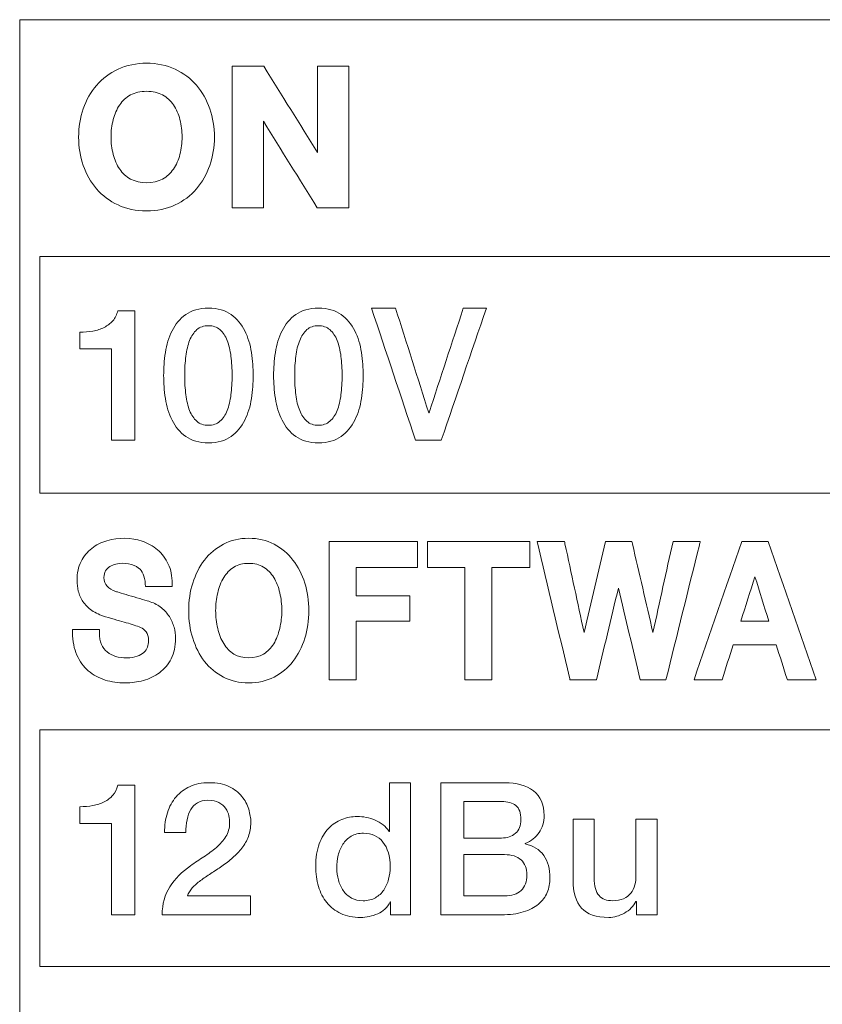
# Model space of a CAD drawing. Header units: millimetres. Extents: x 0 to 2122, y 0 to 1639.
# Tile 53 of 85: x 1712 to 1721, y 849 to 860. Entities that reach past the tile are written whole.
import ezdxf

# ---------------------------------------------------------------- set-up
doc = ezdxf.new("R2010")
doc.units = ezdxf.units.MM
doc.layers.add('2', color=7, linetype='Continuous', true_color=0xffffff)

msp = doc.modelspace()

# ---------------------------------------------------------------- linework, layer by layer
at = {"layer": '2', "color": 7, "linetype": 'Continuous', "lineweight": 13}
for points in [[(1724.543, 860.277), (1720.377, 860.277), (1716.212, 860.277), (1712.046, 860.277)], [(1712.046, 860.277), (1712.046, 852.975), (1712.046, 845.673), (1712.046, 838.37)], [(1713.171, 859.711), (1713.364, 859.802), (1713.631, 859.802), (1713.824, 859.711)], [(1712.926, 859.526), (1712.993, 859.604), (1713.076, 859.666), (1713.171, 859.711)], [(1713.824, 859.711), (1713.919, 859.666), (1714.002, 859.604), (1714.069, 859.527)], [(1714.478, 859.744), (1714.599, 859.744), (1714.72, 859.744), (1714.84, 859.744)], [(1714.478, 858.127), (1714.478, 858.666), (1714.478, 859.205), (1714.478, 859.744)], [(1714.84, 859.744), (1715.044, 859.415), (1715.248, 859.086), (1715.452, 858.757)], [(1715.452, 858.757), (1715.452, 859.086), (1715.452, 859.415), (1715.452, 859.744)], [(1715.452, 859.744), (1715.571, 859.744), (1715.691, 859.744), (1715.81, 859.744)], [(1715.81, 859.744), (1715.81, 859.205), (1715.81, 858.666), (1715.81, 858.127)], [(1712.773, 859.258), (1712.808, 859.359), (1712.86, 859.45), (1712.926, 859.526)], [(1714.069, 859.527), (1714.135, 859.45), (1714.186, 859.359), (1714.221, 859.257)], [(1713.314, 859.416), (1713.264, 859.388), (1713.222, 859.35), (1713.19, 859.303)], [(1713.805, 859.303), (1713.773, 859.35), (1713.731, 859.388), (1713.68, 859.416)], [(1713.19, 859.303), (1713.157, 859.253), (1713.132, 859.196), (1713.116, 859.134)], [(1713.879, 859.134), (1713.863, 859.196), (1713.838, 859.253), (1713.805, 859.303)], [(1715.448, 858.127), (1715.244, 858.456), (1715.04, 858.786), (1714.836, 859.115)], [(1714.836, 859.115), (1714.836, 858.786), (1714.836, 858.456), (1714.836, 858.127)], [(1713.116, 858.737), (1713.132, 858.674), (1713.157, 858.617), (1713.19, 858.568)], [(1713.804, 858.568), (1713.838, 858.617), (1713.863, 858.674), (1713.879, 858.737)], [(1712.926, 858.342), (1712.86, 858.419), (1712.808, 858.509), (1712.773, 858.611)], [(1713.19, 858.568), (1713.222, 858.521), (1713.264, 858.482), (1713.314, 858.455)], [(1713.681, 858.455), (1713.731, 858.482), (1713.773, 858.521), (1713.804, 858.568)], [(1714.221, 858.611), (1714.186, 858.509), (1714.135, 858.419), (1714.069, 858.342)], [(1713.314, 858.455), (1713.416, 858.399), (1713.58, 858.399), (1713.681, 858.455)], [(1713.171, 858.158), (1713.076, 858.202), (1712.993, 858.264), (1712.926, 858.342)], [(1714.069, 858.342), (1714.002, 858.264), (1713.919, 858.202), (1713.823, 858.158)], [(1714.836, 858.127), (1714.717, 858.127), (1714.598, 858.127), (1714.478, 858.127)], [(1715.81, 858.127), (1715.689, 858.127), (1715.568, 858.127), (1715.448, 858.127)], [(1712.277, 854.862), (1712.277, 855.764), (1712.277, 856.667), (1712.277, 857.569)], [(1712.277, 857.569), (1716.289, 857.569), (1720.3, 857.569), (1724.312, 857.569)], [(1713.946, 856.905), (1714.013, 856.954), (1714.099, 856.978), (1714.205, 856.978)], [(1714.205, 856.978), (1714.311, 856.978), (1714.397, 856.954), (1714.464, 856.905)], [(1715.204, 856.905), (1715.271, 856.954), (1715.358, 856.978), (1715.463, 856.978)], [(1715.463, 856.978), (1715.569, 856.978), (1715.655, 856.954), (1715.723, 856.905)], [(1716.071, 856.978), (1716.163, 856.978), (1716.255, 856.978), (1716.346, 856.978)], [(1716.575, 855.467), (1716.407, 855.971), (1716.239, 856.474), (1716.071, 856.978)], [(1716.346, 856.978), (1716.473, 856.58), (1716.599, 856.181), (1716.725, 855.782)], [(1716.729, 855.782), (1716.86, 856.181), (1716.99, 856.58), (1717.121, 856.978)], [(1717.385, 856.978), (1717.213, 856.474), (1717.041, 855.971), (1716.869, 855.467)], [(1717.121, 856.978), (1717.209, 856.978), (1717.297, 856.978), (1717.385, 856.978)], [(1713.112, 856.834), (1713.139, 856.865), (1713.158, 856.903), (1713.167, 856.949)], [(1713.167, 856.949), (1713.167, 856.949), (1713.363, 856.949), (1713.363, 856.949)], [(1713.363, 856.949), (1713.363, 856.949), (1713.363, 855.467), (1713.363, 855.467)], [(1713.789, 856.719), (1713.827, 856.794), (1713.879, 856.857), (1713.946, 856.905)], [(1714.464, 856.905), (1714.531, 856.857), (1714.584, 856.794), (1714.621, 856.719)], [(1715.048, 856.719), (1715.085, 856.794), (1715.137, 856.857), (1715.204, 856.905)], [(1715.723, 856.905), (1715.789, 856.857), (1715.842, 856.794), (1715.879, 856.719)], [(1714.072, 856.732), (1714.038, 856.701), (1714.01, 856.66), (1713.99, 856.608)], [(1714.42, 856.608), (1714.399, 856.66), (1714.372, 856.701), (1714.336, 856.732)], [(1715.331, 856.732), (1715.296, 856.701), (1715.269, 856.66), (1715.249, 856.608)], [(1712.734, 856.703), (1712.786, 856.703), (1712.835, 856.707), (1712.883, 856.716)], [(1712.734, 856.513), (1712.734, 856.513), (1712.734, 856.703), (1712.734, 856.703)], [(1713.713, 856.47), (1713.726, 856.561), (1713.751, 856.643), (1713.789, 856.719)], [(1714.621, 856.719), (1714.658, 856.643), (1714.684, 856.561), (1714.697, 856.47)], [(1714.971, 856.47), (1714.985, 856.561), (1715.01, 856.643), (1715.048, 856.719)], [(1715.879, 856.719), (1715.917, 856.643), (1715.942, 856.561), (1715.956, 856.47)], [(1713.098, 856.513), (1713.098, 856.513), (1712.734, 856.513), (1712.734, 856.513)], [(1713.098, 855.467), (1713.098, 855.467), (1713.098, 856.513), (1713.098, 856.513)], [(1713.99, 856.608), (1713.97, 856.556), (1713.955, 856.495), (1713.947, 856.427)], [(1714.463, 856.427), (1714.455, 856.495), (1714.44, 856.556), (1714.42, 856.608)], [(1715.249, 856.608), (1715.228, 856.556), (1715.213, 856.495), (1715.205, 856.427)], [(1713.789, 855.697), (1713.751, 855.772), (1713.726, 855.855), (1713.713, 855.945)], [(1713.947, 855.988), (1713.955, 855.918), (1713.97, 855.858), (1713.99, 855.807)], [(1714.42, 855.807), (1714.44, 855.858), (1714.455, 855.918), (1714.463, 855.988)], [(1714.697, 855.945), (1714.684, 855.855), (1714.658, 855.772), (1714.621, 855.697)], [(1715.048, 855.697), (1715.01, 855.772), (1714.985, 855.855), (1714.971, 855.945)], [(1715.205, 855.988), (1715.213, 855.918), (1715.228, 855.858), (1715.249, 855.807)], [(1715.956, 855.945), (1715.942, 855.855), (1715.917, 855.772), (1715.879, 855.697)], [(1713.99, 855.807), (1714.01, 855.755), (1714.038, 855.714), (1714.072, 855.684)], [(1714.336, 855.684), (1714.372, 855.714), (1714.399, 855.755), (1714.42, 855.807)], [(1715.249, 855.807), (1715.269, 855.755), (1715.296, 855.714), (1715.331, 855.684)], [(1716.725, 855.782), (1716.727, 855.782), (1716.728, 855.782), (1716.729, 855.782)], [(1713.946, 855.51), (1713.879, 855.559), (1713.827, 855.621), (1713.789, 855.697)], [(1714.072, 855.684), (1714.107, 855.654), (1714.152, 855.638), (1714.204, 855.638)], [(1714.204, 855.638), (1714.257, 855.638), (1714.301, 855.654), (1714.336, 855.684)], [(1714.621, 855.697), (1714.584, 855.621), (1714.531, 855.559), (1714.464, 855.51)], [(1715.204, 855.51), (1715.137, 855.559), (1715.085, 855.621), (1715.048, 855.697)], [(1715.331, 855.684), (1715.366, 855.654), (1715.41, 855.638), (1715.463, 855.638)], [(1715.463, 855.638), (1715.515, 855.638), (1715.559, 855.654), (1715.594, 855.684)], [(1715.879, 855.697), (1715.842, 855.621), (1715.789, 855.559), (1715.723, 855.51)], [(1713.363, 855.467), (1713.363, 855.467), (1713.098, 855.467), (1713.098, 855.467)], [(1716.869, 855.467), (1716.771, 855.467), (1716.673, 855.467), (1716.575, 855.467)], [(1724.312, 854.862), (1720.3, 854.862), (1716.289, 854.862), (1712.277, 854.862)], [(1712.871, 854.23), (1712.921, 854.27), (1712.979, 854.299), (1713.043, 854.318)], [(1713.043, 854.318), (1713.18, 854.359), (1713.323, 854.354), (1713.446, 854.313)], [(1713.446, 854.313), (1713.512, 854.292), (1713.572, 854.259), (1713.624, 854.215)], [(1714.16, 854.097), (1714.219, 854.173), (1714.292, 854.234), (1714.377, 854.278)], [(1715.586, 852.728), (1715.586, 853.255), (1715.586, 853.783), (1715.586, 854.31)], [(1715.586, 854.31), (1715.922, 854.31), (1716.259, 854.31), (1716.595, 854.31)], [(1716.595, 854.31), (1716.595, 854.21), (1716.595, 854.111), (1716.595, 854.011)], [(1716.71, 854.011), (1716.71, 854.111), (1716.71, 854.21), (1716.71, 854.31)], [(1716.71, 854.31), (1717.1, 854.31), (1717.491, 854.31), (1717.881, 854.31)], [(1717.881, 854.31), (1717.881, 854.21), (1717.881, 854.111), (1717.881, 854.011)], [(1718.334, 852.755), (1718.212, 853.273), (1718.089, 853.792), (1717.966, 854.31)], [(1717.966, 854.31), (1718.07, 854.31), (1718.174, 854.31), (1718.278, 854.31)], [(1718.502, 853.27), (1718.585, 853.617), (1718.667, 853.964), (1718.749, 854.31)], [(1718.749, 854.31), (1718.849, 854.31), (1718.949, 854.31), (1719.048, 854.31)], [(1719.048, 854.31), (1719.051, 854.301), (1719.053, 854.292), (1719.055, 854.283)], [(1719.055, 854.283), (1719.134, 853.945), (1719.212, 853.607), (1719.29, 853.269)], [(1719.29, 853.269), (1719.367, 853.616), (1719.443, 853.963), (1719.52, 854.31)], [(1719.821, 854.266), (1719.693, 853.754), (1719.566, 853.241), (1719.439, 852.728)], [(1719.52, 854.31), (1719.624, 854.31), (1719.728, 854.31), (1719.832, 854.31)], [(1719.76, 852.728), (1719.942, 853.255), (1720.125, 853.783), (1720.307, 854.31)], [(1719.832, 854.31), (1719.828, 854.296), (1719.824, 854.281), (1719.821, 854.266)], [(1720.307, 854.31), (1720.408, 854.31), (1720.509, 854.31), (1720.61, 854.31)], [(1720.61, 854.31), (1720.793, 853.783), (1720.976, 853.255), (1721.159, 852.728)], [(1712.748, 854.08), (1712.779, 854.14), (1712.82, 854.191), (1712.871, 854.23)], [(1713.624, 854.215), (1713.675, 854.17), (1713.716, 854.115), (1713.746, 854.051)], [(1713.077, 854.023), (1713.058, 854.011), (1713.042, 853.995), (1713.029, 853.974)], [(1713.146, 854.051), (1713.121, 854.045), (1713.098, 854.036), (1713.077, 854.023)], [(1713.407, 854.006), (1713.344, 854.053), (1713.249, 854.073), (1713.146, 854.051)], [(1714.026, 853.834), (1714.057, 853.933), (1714.102, 854.022), (1714.16, 854.097)], [(1715.172, 854.097), (1715.231, 854.022), (1715.276, 853.933), (1715.307, 853.834)], [(1713.483, 853.826), (1713.477, 853.912), (1713.451, 853.973), (1713.407, 854.006)], [(1714.497, 854.016), (1714.45, 853.987), (1714.41, 853.947), (1714.38, 853.897)], [(1714.952, 853.898), (1714.922, 853.947), (1714.883, 853.987), (1714.836, 854.016)], [(1716.595, 854.011), (1716.362, 854.011), (1716.128, 854.011), (1715.894, 854.011)], [(1715.894, 854.011), (1715.894, 853.903), (1715.894, 853.794), (1715.894, 853.686)], [(1717.14, 854.011), (1716.997, 854.011), (1716.853, 854.011), (1716.71, 854.011)], [(1717.14, 852.728), (1717.14, 853.156), (1717.14, 853.583), (1717.14, 854.011)], [(1717.881, 854.011), (1717.737, 854.011), (1717.593, 854.011), (1717.449, 854.011)], [(1717.449, 854.011), (1717.449, 853.583), (1717.449, 853.156), (1717.449, 852.728)], [(1713.485, 853.793), (1713.485, 853.793), (1713.483, 853.826), (1713.483, 853.826)], [(1713.98, 853.518), (1713.98, 853.63), (1713.995, 853.736), (1714.026, 853.834)], [(1714.38, 853.897), (1714.349, 853.847), (1714.326, 853.788), (1714.311, 853.722)], [(1720.457, 853.906), (1720.403, 853.737), (1720.35, 853.569), (1720.296, 853.4)], [(1720.615, 853.4), (1720.563, 853.569), (1720.51, 853.737), (1720.457, 853.906)], [(1712.77, 853.622), (1712.745, 853.659), (1712.728, 853.699), (1712.717, 853.741)], [(1713.045, 853.797), (1713.07, 853.771), (1713.105, 853.751), (1713.147, 853.737)], [(1713.147, 853.737), (1713.151, 853.736), (1713.171, 853.73), (1713.207, 853.719)], [(1713.207, 853.719), (1713.242, 853.708), (1713.281, 853.697), (1713.324, 853.684)], [(1713.791, 853.793), (1713.791, 853.793), (1713.485, 853.793), (1713.485, 853.793)], [(1715.894, 853.686), (1716.099, 853.686), (1716.304, 853.686), (1716.509, 853.686)], [(1716.509, 853.686), (1716.509, 853.59), (1716.509, 853.495), (1716.509, 853.399)], [(1718.895, 853.776), (1718.811, 853.426), (1718.727, 853.077), (1718.643, 852.728)], [(1719.145, 852.728), (1719.062, 853.077), (1718.978, 853.426), (1718.895, 853.776)], [(1712.872, 853.521), (1712.829, 853.551), (1712.795, 853.585), (1712.77, 853.622)], [(1713.324, 853.684), (1713.367, 853.672), (1713.409, 853.659), (1713.45, 853.647)], [(1713.45, 853.647), (1713.492, 853.635), (1713.522, 853.626), (1713.54, 853.62)], [(1713.54, 853.62), (1713.589, 853.603), (1713.632, 853.58), (1713.668, 853.551)], [(1713.028, 853.449), (1712.966, 853.467), (1712.914, 853.491), (1712.872, 853.521)], [(1713.668, 853.551), (1713.703, 853.522), (1713.733, 853.488), (1713.758, 853.45)], [(1714.026, 853.202), (1713.995, 853.3), (1713.98, 853.407), (1713.98, 853.518)], [(1713.266, 853.38), (1713.201, 853.398), (1713.122, 853.421), (1713.028, 853.449)], [(1713.43, 853.326), (1713.384, 853.344), (1713.329, 853.363), (1713.266, 853.38)], [(1713.758, 853.45), (1713.782, 853.412), (1713.8, 853.372), (1713.812, 853.329)], [(1716.509, 853.399), (1716.304, 853.399), (1716.099, 853.399), (1715.894, 853.399)], [(1715.894, 853.399), (1715.894, 853.175), (1715.894, 852.952), (1715.894, 852.728)], [(1720.296, 853.4), (1720.403, 853.4), (1720.509, 853.4), (1720.615, 853.4)], [(1712.65, 853.267), (1712.65, 853.267), (1712.649, 853.303), (1712.649, 853.303)], [(1712.649, 853.303), (1712.649, 853.303), (1712.958, 853.303), (1712.958, 853.303)], [(1712.958, 853.303), (1712.958, 853.303), (1712.958, 853.267), (1712.958, 853.267)], [(1712.958, 853.267), (1712.958, 853.214), (1712.967, 853.169), (1712.982, 853.133)], [(1713.494, 853.277), (1713.475, 853.3), (1713.453, 853.316), (1713.43, 853.326)], [(1713.521, 853.172), (1713.521, 853.221), (1713.511, 853.256), (1713.494, 853.277)], [(1713.812, 853.329), (1713.823, 853.288), (1713.829, 853.245), (1713.829, 853.202)], [(1714.311, 853.315), (1714.326, 853.25), (1714.349, 853.191), (1714.38, 853.141)], [(1714.952, 853.14), (1714.983, 853.191), (1715.007, 853.25), (1715.021, 853.315)], [(1712.982, 853.133), (1712.998, 853.097), (1713.019, 853.068), (1713.047, 853.046)], [(1713.507, 853.1), (1713.516, 853.124), (1713.521, 853.148), (1713.521, 853.172)], [(1713.829, 853.202), (1713.829, 853.111), (1713.812, 853.033), (1713.779, 852.968)], [(1714.38, 853.141), (1714.41, 853.091), (1714.45, 853.051), (1714.497, 853.022)], [(1714.836, 853.022), (1714.883, 853.051), (1714.922, 853.091), (1714.952, 853.14)], [(1720.209, 853.128), (1720.166, 852.995), (1720.124, 852.861), (1720.081, 852.728)], [(1720.7, 853.128), (1720.536, 853.128), (1720.373, 853.128), (1720.209, 853.128)], [(1720.828, 852.728), (1720.785, 852.861), (1720.743, 852.995), (1720.7, 853.128)], [(1713.047, 853.046), (1713.075, 853.023), (1713.108, 853.006), (1713.144, 852.995)], [(1713.389, 852.996), (1713.422, 853.008), (1713.448, 853.023), (1713.467, 853.041)], [(1713.467, 853.041), (1713.486, 853.058), (1713.499, 853.078), (1713.507, 853.1)], [(1714.497, 853.022), (1714.591, 852.964), (1714.742, 852.964), (1714.836, 853.022)], [(1713.144, 852.995), (1713.222, 852.972), (1713.326, 852.973), (1713.389, 852.996)], [(1713.779, 852.968), (1713.745, 852.904), (1713.7, 852.85), (1713.645, 852.809)], [(1713.023, 852.725), (1712.951, 852.748), (1712.886, 852.783), (1712.831, 852.83)], [(1715.894, 852.728), (1715.791, 852.728), (1715.688, 852.728), (1715.586, 852.728)], [(1717.449, 852.728), (1717.346, 852.728), (1717.243, 852.728), (1717.14, 852.728)], [(1718.341, 852.728), (1718.339, 852.737), (1718.337, 852.746), (1718.334, 852.755)], [(1718.643, 852.728), (1718.542, 852.728), (1718.442, 852.728), (1718.341, 852.728)], [(1719.439, 852.728), (1719.341, 852.728), (1719.243, 852.728), (1719.145, 852.728)], [(1720.081, 852.728), (1719.974, 852.728), (1719.867, 852.728), (1719.76, 852.728)], [(1721.159, 852.728), (1721.048, 852.728), (1720.938, 852.728), (1720.828, 852.728)], [(1712.277, 849.447), (1712.277, 850.349), (1712.277, 851.252), (1712.277, 852.154)], [(1712.277, 852.154), (1716.289, 852.154), (1720.3, 852.154), (1724.312, 852.154)], [(1716.275, 850.992), (1716.275, 850.992), (1716.275, 851.551), (1716.275, 851.551)], [(1716.275, 851.551), (1716.275, 851.551), (1716.517, 851.551), (1716.517, 851.551)], [(1716.517, 851.551), (1716.517, 851.551), (1716.517, 850.04), (1716.517, 850.04)], [(1716.862, 850.04), (1716.862, 850.04), (1716.862, 851.551), (1716.862, 851.551)], [(1713.167, 851.521), (1713.167, 851.521), (1713.363, 851.521), (1713.363, 851.521)], [(1713.363, 851.521), (1713.363, 851.521), (1713.363, 850.04), (1713.363, 850.04)], [(1712.883, 851.289), (1712.931, 851.297), (1712.974, 851.311), (1713.013, 851.331)], [(1714.079, 851.321), (1714.047, 851.302), (1714.022, 851.276), (1714.003, 851.243)], [(1717.126, 851.335), (1717.126, 851.335), (1717.126, 850.918), (1717.126, 850.918)], [(1712.734, 851.276), (1712.786, 851.276), (1712.835, 851.28), (1712.883, 851.289)], [(1712.734, 851.085), (1712.734, 851.085), (1712.734, 851.276), (1712.734, 851.276)], [(1713.703, 850.98), (1713.703, 851.061), (1713.714, 851.137), (1713.736, 851.207)], [(1718.377, 851.134), (1718.377, 851.134), (1718.618, 851.134), (1718.618, 851.134)], [(1718.618, 851.134), (1718.618, 851.134), (1718.618, 850.463), (1718.618, 850.463)], [(1719.096, 851.134), (1719.096, 851.134), (1719.338, 851.134), (1719.338, 851.134)], [(1719.338, 851.134), (1719.338, 851.134), (1719.338, 850.04), (1719.338, 850.04)], [(1713.098, 851.085), (1713.098, 851.085), (1712.734, 851.085), (1712.734, 851.085)], [(1713.098, 850.04), (1713.098, 850.04), (1713.098, 851.085), (1713.098, 851.085)], [(1714.404, 850.934), (1714.432, 850.979), (1714.447, 851.03), (1714.448, 851.088)], [(1716.271, 850.992), (1716.271, 850.992), (1716.275, 850.992), (1716.275, 850.992)], [(1713.945, 850.98), (1713.945, 850.98), (1713.703, 850.98), (1713.703, 850.98)], [(1715.838, 850.938), (1715.799, 850.915), (1715.768, 850.885), (1715.743, 850.847)], [(1717.829, 850.855), (1717.829, 850.855), (1717.829, 850.85), (1717.829, 850.85)], [(1714.482, 850.692), (1714.443, 850.658), (1714.402, 850.626), (1714.359, 850.596)], [(1717.126, 850.728), (1717.126, 850.728), (1717.126, 850.256), (1717.126, 850.256)], [(1714.021, 850.348), (1713.994, 850.319), (1713.976, 850.288), (1713.966, 850.256)], [(1715.747, 850.317), (1715.771, 850.282), (1715.803, 850.254), (1715.841, 850.232)], [(1716.115, 850.235), (1716.154, 850.257), (1716.186, 850.287), (1716.211, 850.323)], [(1719.037, 850.286), (1719.059, 850.312), (1719.074, 850.344), (1719.083, 850.381)], [(1713.966, 850.256), (1713.966, 850.256), (1714.688, 850.256), (1714.688, 850.256)], [(1714.688, 850.256), (1714.688, 850.256), (1714.688, 850.04), (1714.688, 850.04)], [(1718.955, 850.224), (1718.989, 850.239), (1719.016, 850.26), (1719.037, 850.286)], [(1716.284, 850.188), (1716.251, 850.124), (1716.204, 850.079), (1716.142, 850.051)], [(1716.288, 850.188), (1716.288, 850.188), (1716.284, 850.188), (1716.284, 850.188)], [(1716.288, 850.04), (1716.288, 850.04), (1716.288, 850.188), (1716.288, 850.188)], [(1718.785, 850.01), (1718.641, 850.01), (1718.537, 850.046), (1718.473, 850.117)], [(1719.101, 850.192), (1719.101, 850.192), (1719.096, 850.192), (1719.096, 850.192)], [(1719.101, 850.04), (1719.101, 850.04), (1719.101, 850.192), (1719.101, 850.192)], [(1713.363, 850.04), (1713.363, 850.04), (1713.098, 850.04), (1713.098, 850.04)], [(1714.688, 850.04), (1714.688, 850.04), (1713.676, 850.04), (1713.676, 850.04)], [(1716.517, 850.04), (1716.517, 850.04), (1716.288, 850.04), (1716.288, 850.04)], [(1719.338, 850.04), (1719.338, 850.04), (1719.101, 850.04), (1719.101, 850.04)], [(1724.312, 849.447), (1720.3, 849.447), (1716.289, 849.447), (1712.277, 849.447)]]:
    msp.add_open_spline(points, degree=3, dxfattribs=at)
for points, knots in [([(1713.68, 859.416), (1713.63, 859.444), (1713.568, 859.458), (1713.426, 859.458), (1713.365, 859.444), (1713.314, 859.416)], [0.4666667, 0.4666667, 0.4666667, 0.4666667, 0.5333333, 0.5333333, 0.6, 0.6, 0.6, 0.6]), ([(1712.773, 858.611), (1712.738, 858.712), (1712.72, 858.821), (1712.72, 859.048), (1712.738, 859.157), (1712.773, 859.258)], [0.8666667, 0.8666667, 0.8666667, 0.8666667, 0.9333333, 0.9333333, 1, 1, 1, 1]), ([(1714.221, 859.257), (1714.257, 859.157), (1714.274, 859.048), (1714.274, 858.821), (1714.257, 858.712), (1714.221, 858.611)], [0.3333333, 0.3333333, 0.3333333, 0.3333333, 0.4, 0.4, 0.4666667, 0.4666667, 0.4666667, 0.4666667]), ([(1713.116, 859.134), (1713.099, 859.069), (1713.091, 859.002), (1713.091, 858.868), (1713.099, 858.802), (1713.116, 858.737)], [0.7333333, 0.7333333, 0.7333333, 0.7333333, 0.8, 0.8, 0.8666667, 0.8666667, 0.8666667, 0.8666667]), ([(1713.879, 858.737), (1713.895, 858.802), (1713.904, 858.868), (1713.904, 859.002), (1713.895, 859.069), (1713.879, 859.134)], [0.2, 0.2, 0.2, 0.2, 0.2666667, 0.2666667, 0.3333333, 0.3333333, 0.3333333, 0.3333333]), ([(1713.823, 858.158), (1713.727, 858.113), (1713.617, 858.091), (1713.377, 858.091), (1713.267, 858.113), (1713.171, 858.158)], [0.6, 0.6, 0.6, 0.6, 0.6666667, 0.6666667, 0.7333333, 0.7333333, 0.7333333, 0.7333333]), ([(1712.883, 856.716), (1712.931, 856.724), (1712.974, 856.738), (1713.051, 856.778), (1713.085, 856.803), (1713.112, 856.834)], [0.1, 0.1, 0.1, 0.1, 0.2, 0.2, 0.3, 0.3, 0.3, 0.3]), ([(1714.336, 856.732), (1714.301, 856.762), (1714.257, 856.777), (1714.152, 856.777), (1714.107, 856.762), (1714.072, 856.732)], [0.4375, 0.4375, 0.4375, 0.4375, 0.5, 0.5, 0.5625, 0.5625, 0.5625, 0.5625]), ([(1715.594, 856.732), (1715.559, 856.762), (1715.515, 856.777), (1715.41, 856.777), (1715.366, 856.762), (1715.331, 856.732)], [0.4375, 0.4375, 0.4375, 0.4375, 0.5, 0.5, 0.5625, 0.5625, 0.5625, 0.5625]), ([(1715.594, 855.684), (1715.63, 855.714), (1715.657, 855.755), (1715.698, 855.858), (1715.713, 855.918), (1715.73, 856.057), (1715.734, 856.13), (1715.734, 856.285), (1715.73, 856.358), (1715.713, 856.495), (1715.698, 856.556), (1715.657, 856.66), (1715.63, 856.701), (1715.594, 856.732)], [0.0625, 0.0625, 0.0625, 0.0625, 0.125, 0.125, 0.1875, 0.1875, 0.25, 0.25, 0.3125, 0.3125, 0.375, 0.375, 0.4375, 0.4375, 0.4375, 0.4375]), ([(1713.713, 855.945), (1713.699, 856.036), (1713.693, 856.123), (1713.693, 856.292), (1713.699, 856.38), (1713.713, 856.47)], [0.6875, 0.6875, 0.6875, 0.6875, 0.75, 0.75, 0.8125, 0.8125, 0.8125, 0.8125]), ([(1713.947, 856.427), (1713.938, 856.358), (1713.934, 856.285), (1713.934, 856.13), (1713.938, 856.057), (1713.947, 855.988)], [0.6875, 0.6875, 0.6875, 0.6875, 0.75, 0.75, 0.8125, 0.8125, 0.8125, 0.8125]), ([(1714.463, 855.988), (1714.471, 856.057), (1714.476, 856.13), (1714.476, 856.285), (1714.471, 856.358), (1714.463, 856.427)], [0.1875, 0.1875, 0.1875, 0.1875, 0.25, 0.25, 0.3125, 0.3125, 0.3125, 0.3125]), ([(1714.697, 856.47), (1714.711, 856.38), (1714.717, 856.292), (1714.717, 856.123), (1714.711, 856.036), (1714.697, 855.945)], [0.1875, 0.1875, 0.1875, 0.1875, 0.25, 0.25, 0.3125, 0.3125, 0.3125, 0.3125]), ([(1714.971, 855.945), (1714.958, 856.036), (1714.951, 856.123), (1714.951, 856.292), (1714.958, 856.38), (1714.971, 856.47)], [0.6875, 0.6875, 0.6875, 0.6875, 0.75, 0.75, 0.8125, 0.8125, 0.8125, 0.8125]), ([(1715.205, 856.427), (1715.197, 856.358), (1715.192, 856.285), (1715.192, 856.13), (1715.197, 856.057), (1715.205, 855.988)], [0.6875, 0.6875, 0.6875, 0.6875, 0.75, 0.75, 0.8125, 0.8125, 0.8125, 0.8125]), ([(1715.956, 856.47), (1715.969, 856.38), (1715.976, 856.292), (1715.976, 856.123), (1715.969, 856.036), (1715.956, 855.945)], [0.1875, 0.1875, 0.1875, 0.1875, 0.25, 0.25, 0.3125, 0.3125, 0.3125, 0.3125]), ([(1714.464, 855.51), (1714.397, 855.462), (1714.311, 855.437), (1714.099, 855.437), (1714.013, 855.462), (1713.946, 855.51)], [0.4375, 0.4375, 0.4375, 0.4375, 0.5, 0.5, 0.5625, 0.5625, 0.5625, 0.5625]), ([(1715.723, 855.51), (1715.655, 855.462), (1715.569, 855.437), (1715.358, 855.437), (1715.271, 855.462), (1715.204, 855.51)], [0.4375, 0.4375, 0.4375, 0.4375, 0.5, 0.5, 0.5625, 0.5625, 0.5625, 0.5625]), ([(1714.377, 854.278), (1714.462, 854.323), (1714.56, 854.346), (1714.773, 854.346), (1714.871, 854.323), (1715.041, 854.234), (1715.114, 854.173), (1715.172, 854.097)], [0.1875, 0.1875, 0.1875, 0.1875, 0.25, 0.25, 0.3125, 0.3125, 0.375, 0.375, 0.375, 0.375]), ([(1718.278, 854.31), (1718.28, 854.301), (1718.282, 854.292), (1718.356, 853.945), (1718.429, 853.608), (1718.502, 853.27)], [0.5602437, 0.5602437, 0.5602437, 0.5602437, 0.56278915, 0.56278915, 0.65527933, 0.65527933, 0.65527933, 0.65527933]), ([(1712.717, 853.741), (1712.707, 853.781), (1712.702, 853.823), (1712.702, 853.866), (1712.702, 853.948), (1712.717, 854.02), (1712.748, 854.08)], [0.25490196, 0.25490196, 0.25490196, 0.25490196, 0.2745098, 0.2745098, 0.2745098, 0.29411765, 0.29411765, 0.29411765, 0.29411765]), ([(1713.746, 854.051), (1713.776, 853.987), (1713.791, 853.912), (1713.791, 853.828), (1713.791, 853.828), (1713.791, 853.793), (1713.791, 853.793)], [0.39215686, 0.39215686, 0.39215686, 0.39215686, 0.41176471, 0.41176471, 0.41176471, 0.43137255, 0.43137255, 0.43137255, 0.43137255]), ([(1714.836, 854.016), (1714.789, 854.045), (1714.732, 854.059), (1714.601, 854.059), (1714.544, 854.045), (1714.497, 854.016)], [0.7333333, 0.7333333, 0.7333333, 0.7333333, 0.8, 0.8, 0.8666667, 0.8666667, 0.8666667, 0.8666667]), ([(1713.029, 853.974), (1713.016, 853.955), (1713.01, 853.929), (1713.01, 853.898), (1713.01, 853.853), (1713.022, 853.82), (1713.045, 853.797)], [0.54901961, 0.54901961, 0.54901961, 0.54901961, 0.56862745, 0.56862745, 0.56862745, 0.58823529, 0.58823529, 0.58823529, 0.58823529]), ([(1715.021, 853.315), (1715.037, 853.381), (1715.045, 853.45), (1715.045, 853.588), (1715.037, 853.656), (1715.007, 853.788), (1714.983, 853.847), (1714.952, 853.898)], [0.4666667, 0.4666667, 0.4666667, 0.4666667, 0.5333333, 0.5333333, 0.6, 0.6, 0.6666667, 0.6666667, 0.6666667, 0.6666667]), ([(1715.307, 853.834), (1715.338, 853.736), (1715.353, 853.63), (1715.353, 853.407), (1715.338, 853.3), (1715.307, 853.202)], [0.4375, 0.4375, 0.4375, 0.4375, 0.5, 0.5, 0.5625, 0.5625, 0.5625, 0.5625]), ([(1714.311, 853.722), (1714.296, 853.656), (1714.288, 853.588), (1714.288, 853.45), (1714.296, 853.381), (1714.311, 853.315)], [0, 0, 0, 0, 0.0666667, 0.0666667, 0.1333333, 0.1333333, 0.1333333, 0.1333333]), ([(1712.831, 852.83), (1712.777, 852.876), (1712.733, 852.938), (1712.668, 853.083), (1712.652, 853.169), (1712.65, 853.267)], [0.88235294, 0.88235294, 0.88235294, 0.88235294, 0.90196078, 0.90196078, 0.92156863, 0.92156863, 0.92156863, 0.92156863]), ([(1714.377, 852.759), (1714.292, 852.802), (1714.219, 852.863), (1714.102, 853.014), (1714.057, 853.103), (1714.026, 853.202)], [0.8125, 0.8125, 0.8125, 0.8125, 0.875, 0.875, 0.9375, 0.9375, 0.9375, 0.9375]), ([(1715.307, 853.202), (1715.276, 853.103), (1715.231, 853.014), (1715.114, 852.863), (1715.041, 852.802), (1714.956, 852.759)], [0.5625, 0.5625, 0.5625, 0.5625, 0.625, 0.625, 0.6875, 0.6875, 0.6875, 0.6875]), ([(1713.645, 852.809), (1713.592, 852.769), (1713.529, 852.739), (1713.393, 852.701), (1713.323, 852.692), (1713.253, 852.692), (1713.173, 852.692), (1713.095, 852.703), (1713.023, 852.725)], [0.80392157, 0.80392157, 0.80392157, 0.80392157, 0.82352941, 0.82352941, 0.84313725, 0.84313725, 0.84313725, 0.8627451, 0.8627451, 0.8627451, 0.8627451]), ([(1714.956, 852.759), (1714.87, 852.715), (1714.773, 852.692), (1714.56, 852.692), (1714.462, 852.715), (1714.377, 852.759)], [0.6875, 0.6875, 0.6875, 0.6875, 0.75, 0.75, 0.8125, 0.8125, 0.8125, 0.8125]), ([(1713.736, 851.207), (1713.758, 851.277), (1713.791, 851.337), (1713.878, 851.439), (1713.932, 851.479), (1714.057, 851.537), (1714.13, 851.551), (1714.213, 851.551), (1714.304, 851.551), (1714.379, 851.536), (1714.501, 851.477), (1714.55, 851.44), (1714.587, 851.394)], [0.5, 0.5, 0.5, 0.5, 0.5294118, 0.5294118, 0.5588235, 0.5588235, 0.5882353, 0.5882353, 0.5882353, 0.6176471, 0.6176471, 0.6470588, 0.6470588, 0.6470588, 0.6470588]), ([(1716.862, 851.551), (1716.862, 851.551), (1717.596, 851.551), (1717.596, 851.551), (1717.731, 851.551), (1717.84, 851.52), (1718.004, 851.396), (1718.045, 851.302), (1718.045, 851.176), (1718.045, 851.1), (1718.026, 851.035), (1717.951, 850.926), (1717.898, 850.884), (1717.829, 850.855)], [0, 0, 0, 0, 0.0714286, 0.0714286, 0.0714286, 0.1428571, 0.1428571, 0.2142857, 0.2142857, 0.2142857, 0.2857143, 0.2857143, 0.3571429, 0.3571429, 0.3571429, 0.3571429]), ([(1713.013, 851.331), (1713.052, 851.351), (1713.085, 851.376), (1713.14, 851.438), (1713.158, 851.476), (1713.167, 851.521)], [0.2, 0.2, 0.2, 0.2, 0.3, 0.3, 0.4, 0.4, 0.4, 0.4]), ([(1714.402, 851.258), (1714.384, 851.284), (1714.358, 851.306), (1714.293, 851.341), (1714.251, 851.35), (1714.198, 851.35), (1714.151, 851.35), (1714.111, 851.34), (1714.079, 851.321)], [0.26470588, 0.26470588, 0.26470588, 0.26470588, 0.29411765, 0.29411765, 0.32352941, 0.32352941, 0.32352941, 0.35294118, 0.35294118, 0.35294118, 0.35294118]), ([(1714.587, 851.394), (1714.624, 851.349), (1714.651, 851.3), (1714.682, 851.194), (1714.69, 851.144), (1714.69, 851.096), (1714.69, 851.037), (1714.681, 850.983), (1714.644, 850.887), (1714.619, 850.843), (1714.557, 850.763), (1714.522, 850.726), (1714.482, 850.692)], [0.6470588, 0.6470588, 0.6470588, 0.6470588, 0.6764706, 0.6764706, 0.7058824, 0.7058824, 0.7058824, 0.7352941, 0.7352941, 0.7647059, 0.7647059, 0.7941176, 0.7941176, 0.7941176, 0.7941176]), ([(1717.126, 850.918), (1717.126, 850.918), (1717.558, 850.918), (1717.558, 850.918), (1717.621, 850.918), (1717.674, 850.936), (1717.759, 851.008), (1717.78, 851.06), (1717.78, 851.128), (1717.78, 851.204), (1717.761, 851.258), (1717.685, 851.32), (1717.63, 851.335), (1717.558, 851.335), (1717.558, 851.335), (1717.126, 851.335), (1717.126, 851.335)], [0, 0, 0, 0, 0.1428571, 0.1428571, 0.1428571, 0.2857143, 0.2857143, 0.4285714, 0.4285714, 0.4285714, 0.5714286, 0.5714286, 0.7142857, 0.7142857, 0.7142857, 0.8571429, 0.8571429, 0.8571429, 0.8571429]), ([(1714.003, 851.243), (1713.984, 851.21), (1713.97, 851.171), (1713.951, 851.08), (1713.946, 851.032), (1713.945, 850.98)], [0.38235294, 0.38235294, 0.38235294, 0.38235294, 0.41176471, 0.41176471, 0.44117647, 0.44117647, 0.44117647, 0.44117647]), ([(1714.448, 851.088), (1714.448, 851.114), (1714.445, 851.143), (1714.433, 851.204), (1714.42, 851.232), (1714.402, 851.258)], [0.20588235, 0.20588235, 0.20588235, 0.20588235, 0.23529412, 0.23529412, 0.26470588, 0.26470588, 0.26470588, 0.26470588]), ([(1715.58, 851.028), (1715.624, 851.075), (1715.675, 851.109), (1715.789, 851.153), (1715.848, 851.164), (1715.907, 851.164), (1715.941, 851.164), (1715.975, 851.161), (1716.046, 851.148), (1716.079, 851.138), (1716.112, 851.124)], [0.5238095, 0.5238095, 0.5238095, 0.5238095, 0.5714286, 0.5714286, 0.6190476, 0.6190476, 0.6190476, 0.6666667, 0.6666667, 0.7142857, 0.7142857, 0.7142857, 0.7142857]), ([(1716.112, 851.124), (1716.145, 851.109), (1716.175, 851.091), (1716.23, 851.048), (1716.253, 851.022), (1716.271, 850.992)], [0.71428571, 0.71428571, 0.71428571, 0.71428571, 0.76190476, 0.76190476, 0.80952381, 0.80952381, 0.80952381, 0.80952381]), ([(1718.473, 850.117), (1718.409, 850.188), (1718.377, 850.296), (1718.377, 850.44), (1718.377, 850.44), (1718.377, 851.134), (1718.377, 851.134)], [0.3157895, 0.3157895, 0.3157895, 0.3157895, 0.3684211, 0.3684211, 0.3684211, 0.4210526, 0.4210526, 0.4210526, 0.4210526]), ([(1719.083, 850.381), (1719.092, 850.417), (1719.096, 850.457), (1719.096, 850.499), (1719.096, 850.499), (1719.096, 851.134), (1719.096, 851.134)], [0.7894737, 0.7894737, 0.7894737, 0.7894737, 0.8421053, 0.8421053, 0.8421053, 0.8947368, 0.8947368, 0.8947368, 0.8947368]), ([(1715.464, 850.365), (1715.443, 850.436), (1715.432, 850.513), (1715.432, 850.594), (1715.432, 850.693), (1715.446, 850.779), (1715.5, 850.922), (1715.535, 850.982), (1715.58, 851.028)], [0.3809524, 0.3809524, 0.3809524, 0.3809524, 0.4285714, 0.4285714, 0.4285714, 0.4761905, 0.4761905, 0.5238095, 0.5238095, 0.5238095, 0.5238095]), ([(1714.002, 850.601), (1714.05, 850.636), (1714.1, 850.67), (1714.204, 850.737), (1714.252, 850.772), (1714.34, 850.848), (1714.376, 850.89), (1714.404, 850.934)], [0.08823529, 0.08823529, 0.08823529, 0.08823529, 0.11764706, 0.11764706, 0.14705882, 0.14705882, 0.17647059, 0.17647059, 0.17647059, 0.17647059]), ([(1716.202, 850.872), (1716.148, 850.939), (1716.074, 850.973), (1715.981, 850.973), (1715.925, 850.973), (1715.877, 850.962), (1715.838, 850.938)], [0.6428571, 0.6428571, 0.6428571, 0.6428571, 0.7142857, 0.7142857, 0.7142857, 0.7857143, 0.7857143, 0.7857143, 0.7857143]), ([(1716.211, 850.323), (1716.235, 850.36), (1716.254, 850.401), (1716.278, 850.493), (1716.284, 850.54), (1716.284, 850.588), (1716.284, 850.709), (1716.256, 850.804), (1716.202, 850.872)], [0.4285714, 0.4285714, 0.4285714, 0.4285714, 0.5, 0.5, 0.5714286, 0.5714286, 0.5714286, 0.6428571, 0.6428571, 0.6428571, 0.6428571]), ([(1715.743, 850.847), (1715.718, 850.81), (1715.701, 850.768), (1715.679, 850.673), (1715.674, 850.625), (1715.674, 850.575)], [0.8571429, 0.8571429, 0.8571429, 0.8571429, 0.9285714, 0.9285714, 1, 1, 1, 1]), ([(1717.829, 850.85), (1717.922, 850.831), (1717.993, 850.787), (1718.089, 850.65), (1718.112, 850.564), (1718.112, 850.461), (1718.112, 850.402), (1718.102, 850.346), (1718.06, 850.243), (1718.026, 850.199), (1717.936, 850.124), (1717.878, 850.094), (1717.737, 850.051), (1717.653, 850.04), (1717.556, 850.04), (1717.556, 850.04), (1716.862, 850.04), (1716.862, 850.04)], [0.4285714, 0.4285714, 0.4285714, 0.4285714, 0.5, 0.5, 0.5714286, 0.5714286, 0.5714286, 0.6428571, 0.6428571, 0.7142857, 0.7142857, 0.7857143, 0.7857143, 0.8571429, 0.8571429, 0.8571429, 0.9285714, 0.9285714, 0.9285714, 0.9285714]), ([(1717.126, 850.256), (1717.126, 850.256), (1717.594, 850.256), (1717.594, 850.256), (1717.674, 850.256), (1717.737, 850.277), (1717.826, 850.36), (1717.848, 850.419), (1717.848, 850.57), (1717.826, 850.627), (1717.737, 850.708), (1717.674, 850.728), (1717.594, 850.728), (1717.594, 850.728), (1717.126, 850.728), (1717.126, 850.728)], [0, 0, 0, 0, 0.1428571, 0.1428571, 0.1428571, 0.2857143, 0.2857143, 0.4285714, 0.4285714, 0.5714286, 0.5714286, 0.7142857, 0.7142857, 0.7142857, 0.8571429, 0.8571429, 0.8571429, 0.8571429]), ([(1713.676, 850.04), (1713.677, 850.163), (1713.707, 850.27), (1713.823, 850.453), (1713.902, 850.533), (1714.002, 850.601)], [0.02941176, 0.02941176, 0.02941176, 0.02941176, 0.05882353, 0.05882353, 0.08823529, 0.08823529, 0.08823529, 0.08823529]), ([(1714.359, 850.596), (1714.317, 850.567), (1714.275, 850.539), (1714.19, 850.485), (1714.151, 850.458), (1714.079, 850.405), (1714.048, 850.377), (1714.021, 850.348)], [0.82352941, 0.82352941, 0.82352941, 0.82352941, 0.85294118, 0.85294118, 0.88235294, 0.88235294, 0.91176471, 0.91176471, 0.91176471, 0.91176471]), ([(1715.674, 850.575), (1715.674, 850.529), (1715.68, 850.483), (1715.704, 850.393), (1715.722, 850.352), (1715.747, 850.317)], [0, 0, 0, 0, 0.0714286, 0.0714286, 0.1428571, 0.1428571, 0.1428571, 0.1428571]), ([(1718.618, 850.463), (1718.618, 850.367), (1718.637, 850.299), (1718.71, 850.22), (1718.761, 850.201), (1718.828, 850.201), (1718.879, 850.201), (1718.921, 850.208), (1718.955, 850.224)], [0.5263158, 0.5263158, 0.5263158, 0.5263158, 0.5789474, 0.5789474, 0.6315789, 0.6315789, 0.6315789, 0.6842105, 0.6842105, 0.6842105, 0.6842105]), ([(1715.72, 850.056), (1715.655, 850.086), (1715.602, 850.127), (1715.517, 850.232), (1715.486, 850.293), (1715.464, 850.365)], [0.28571429, 0.28571429, 0.28571429, 0.28571429, 0.33333333, 0.33333333, 0.38095238, 0.38095238, 0.38095238, 0.38095238]), ([(1715.841, 850.232), (1715.879, 850.211), (1715.925, 850.201), (1715.976, 850.201), (1716.03, 850.201), (1716.077, 850.212), (1716.115, 850.235)], [0.2142857, 0.2142857, 0.2142857, 0.2142857, 0.2857143, 0.2857143, 0.2857143, 0.3571429, 0.3571429, 0.3571429, 0.3571429]), ([(1719.096, 850.192), (1719.067, 850.137), (1719.023, 850.093), (1718.906, 850.027), (1718.846, 850.01), (1718.785, 850.01)], [0.1578947, 0.1578947, 0.1578947, 0.1578947, 0.2105263, 0.2105263, 0.2631579, 0.2631579, 0.2631579, 0.2631579]), ([(1716.142, 850.051), (1716.079, 850.024), (1716.014, 850.01), (1715.945, 850.01), (1715.859, 850.01), (1715.784, 850.025), (1715.72, 850.056)], [0.19047619, 0.19047619, 0.19047619, 0.19047619, 0.23809524, 0.23809524, 0.23809524, 0.28571429, 0.28571429, 0.28571429, 0.28571429])]:
    msp.add_open_spline(points, degree=3, knots=knots, dxfattribs=at)

doc.saveas('drawing.dxf')
